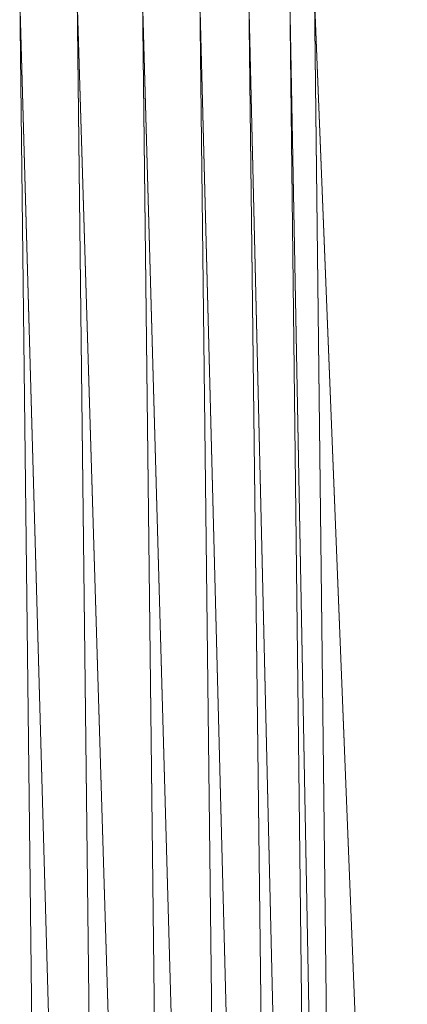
# Model space of a CAD drawing. Header units: metres. Extents: x 391.1 to 427.5, y 12.7 to 29.9.
# Tile 35 of 252: x 409.0099 to 409.0418, y 14.7846 to 14.8657. Entities that reach past the tile are written whole.
import ezdxf

# ---------------------------------------------------------------- set-up
doc = ezdxf.new("R2010")
doc.units = ezdxf.units.M
doc.layers.add('02_MOBILIARIO', color=7, linetype='Continuous', lineweight=18)

# ---------------------------------------------------------------- blocks, each defined once
blk = doc.blocks.new('Family - Plats de dutxa PS-1-153583-01_CLI_AIRE_PS1')
at = {"layer": '02_MOBILIARIO', "color": 253, "true_color": 0xaaaaaa}
for p, q in [((0.709829, 0.400261), (0.706458, 0.687283)), ((0.709829, 0.400261), (0.706458, 0.687283)), ((0.706458, 0.687283), (0.714548, 0.400261)), ((0.714548, 0.400261), (0.706458, 0.687283)), ((0.711177, 0.687283), (0.714548, 0.400261)), ((0.714548, 0.400261), (0.711177, 0.687283)), ((0.711177, 0.687283), (0.719941, 0.400261)), ((0.719941, 0.400261), (0.711177, 0.687283)), ((0.71657, 0.687283), (0.719941, 0.400261)), ((0.719941, 0.400261), (0.71657, 0.687283)), ((0.71657, 0.687283), (0.72466, 0.400261)), ((0.72466, 0.400261), (0.71657, 0.687283)), ((0.721289, 0.687283), (0.72466, 0.400261)), ((0.721289, 0.687283), (0.728705, 0.400261)), ((0.721289, 0.687283), (0.72466, 0.400261)), ((0.728705, 0.400261), (0.721289, 0.687283)), ((0.728705, 0.400261), (0.725334, 0.687283)), ((0.725334, 0.687283), (0.732076, 0.400261)), ((0.725334, 0.687283), (0.728705, 0.400261)), ((0.732076, 0.400261), (0.725334, 0.687283)), ((0.732076, 0.400261), (0.728705, 0.687283)), ((0.732076, 0.400261), (0.728705, 0.687283)), ((0.728705, 0.687283), (0.734098, 0.400261)), ((0.734098, 0.400261), (0.728705, 0.687283)), ((0.730727, 0.687283), (0.734098, 0.400261)), ((0.734098, 0.400261), (0.730727, 0.687283)), ((0.730727, 0.687283), (0.742188, 0.400261)), ((0.742188, 0.400261), (0.730727, 0.687283))]:
    blk.add_line(p, q, dxfattribs=at)
blk = doc.blocks.new('LONDR55-XX_ZZ-ARQ-CAA-M3D-Londres55_ifc-1-01_CLI_AIRE_PS1')
at = {"layer": '02_MOBILIARIO', "color": 253, "lineweight": 18, "true_color": 0xaaaaaa}
blk.add_blockref('Family - Plats de dutxa PS-1-153583-01_CLI_AIRE_PS1', (408.303442, 14.180351), dxfattribs=at)

msp = doc.modelspace()

# ---------------------------------------------------------------- block references
at = {"lineweight": 5}
msp.add_blockref('LONDR55-XX_ZZ-ARQ-CAA-M3D-Londres55_ifc-1-01_CLI_AIRE_PS1', (0, 0), dxfattribs=at)

doc.saveas('drawing.dxf')
